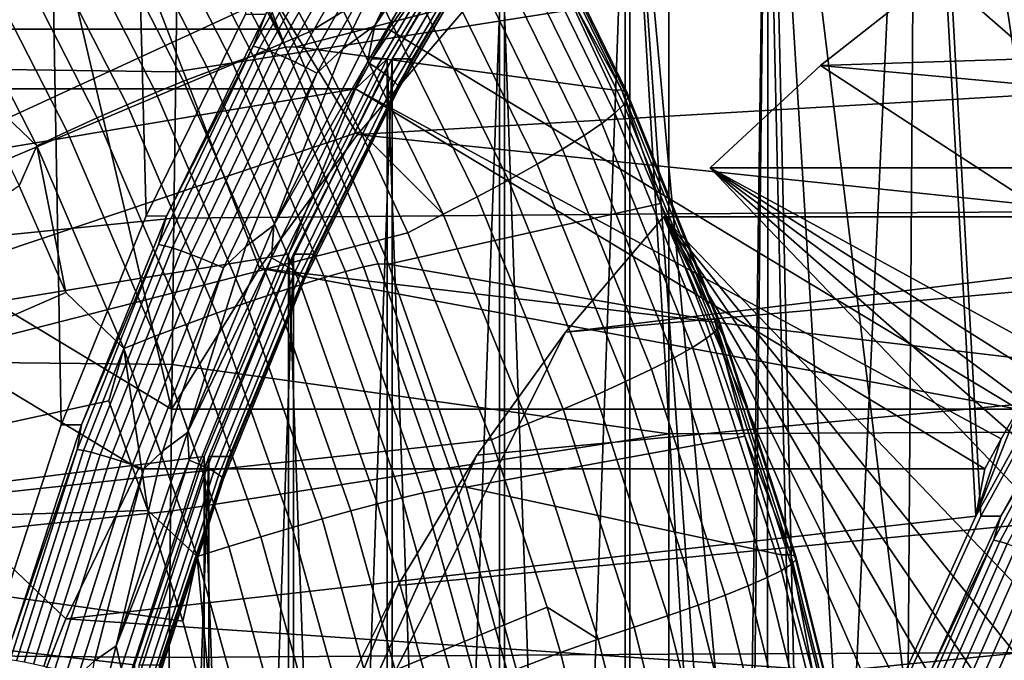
# Model space of a CAD drawing. Header units: metres. Extents: x -25 to 132, y -25 to 25.
# Tile 234 of 256: x 109.69 to 112.54, y 2.53 to 4.39. Entities that reach past the tile are written whole.
import ezdxf

# ---------------------------------------------------------------- set-up
doc = ezdxf.new("R2010")
doc.units = ezdxf.units.M
doc.layers.add('solid_12_061_071_XXX', color=7, linetype='CONTINUOUS')

msp = doc.modelspace()

# ---------------------------------------------------------------- linework, layer by layer
at = {"layer": 'solid_12_061_071_XXX'}
for points in [[(110.343124, 4.40477, 75.158768), (110.055672, 3.820129, 75.070892), (109.973503, 6.910007, 75.045769), (110.208855, 7.193112, 75.117722)], [(110.055672, 3.820129, 75.070892), (109.809784, 3.215064, 74.995712), (109.747681, 6.618393, 74.976723), (109.973503, 6.910007, 75.045769)], [(112.979927, 3.814708, 76.01516), (112.736664, 6.684651, 75.940788), (112.273186, 6.267576, 75.799088), (112.702118, 3.393839, 75.930229)], [(112.716164, 3.393839, 75.884285), (112.471672, 2.951012, 75.809532), (112.287239, 6.267576, 75.753143), (112.75071, 6.684651, 75.894844)], [(109.809784, 3.215064, 74.995712), (109.606796, 2.592871, 74.933655), (109.531685, 6.318653, 74.91069), (109.747681, 6.618393, 74.976723)], [(112.457619, 2.951012, 75.855476), (112.273186, 6.267576, 75.799088), (111.840858, 5.815495, 75.666916), (112.247971, 2.488991, 75.791382)], [(112.088593, 2.010819, 75.692413), (111.952545, 1.519669, 75.650818), (111.854912, 5.815495, 75.620972), (112.287239, 6.267576, 75.753143)], [(112.262016, 2.488991, 75.745438), (112.088593, 2.010819, 75.692413), (112.287239, 6.267576, 75.753143)], [(112.471672, 2.951012, 75.809532), (112.262016, 2.488991, 75.745438), (112.287239, 6.267576, 75.753143)], [(112.702118, 3.393839, 75.930229), (112.273186, 6.267576, 75.799088), (112.457619, 2.951012, 75.855476)], [(110.129066, 3.261209, 84.067162), (108.306892, 4.36131, 83.510071), (109.160797, 5.599718, 83.771133), (109.490753, 5.974639, 83.872009)], [(110.667305, 4.056105, 84.23172), (109.490753, 5.974639, 83.872009), (110.978546, 4.41886, 84.326874)], [(110.383575, 3.66944, 84.144974), (109.490753, 5.974639, 83.872009), (110.667305, 4.056105, 84.23172)], [(110.129066, 3.261209, 84.067162), (109.490753, 5.974639, 83.872009), (110.383575, 3.66944, 84.144974)], [(111.938499, 1.519669, 75.69677), (111.840858, 5.815495, 75.666916), (111.442009, 5.330844, 75.544975), (111.840683, 1.018625, 75.666862)], [(111.776085, 0, 75.59687), (111.456055, -5.330844, 75.499031), (111.456055, 5.330844, 75.499031), (111.854912, 5.815495, 75.620972)], [(111.795776, 0.510942, 75.60289), (111.776085, 0, 75.59687), (111.854912, 5.815495, 75.620972)], [(111.854729, 1.018625, 75.620918), (111.795776, 0.510942, 75.60289), (111.854912, 5.815495, 75.620972)], [(112.074547, 2.010819, 75.738358), (111.840858, 5.815495, 75.666916), (111.938499, 1.519669, 75.69677)], [(112.247971, 2.488991, 75.791382), (111.840858, 5.815495, 75.666916), (112.074547, 2.010819, 75.738358)], [(111.952545, 1.519669, 75.650818), (111.854729, 1.018625, 75.620918), (111.854912, 5.815495, 75.620972)], [(111.078896, 4.816365, 75.43396), (111.442009, -5.330844, 75.544975), (111.442009, 5.330844, 75.544975)], [(111.092949, -4.816365, 75.388016), (111.092949, 4.816365, 75.388016), (111.456055, 5.330844, 75.499031)], [(111.456055, -5.330844, 75.499031), (111.092949, -4.816365, 75.388016), (111.456055, 5.330844, 75.499031)], [(111.762039, 0, 75.642815), (111.442009, 5.330844, 75.544975), (111.442009, -5.330844, 75.544975), (111.840858, -5.815495, 75.666916)], [(111.781731, 0.510942, 75.648834), (111.442009, 5.330844, 75.544975), (111.762039, 0, 75.642815)], [(111.840683, 1.018625, 75.666862), (111.442009, 5.330844, 75.544975), (111.781731, 0.510942, 75.648834)], [(106.341385, 5.144715, 97.772583), (106.333961, 4.288528, 97.82), (110.147766, 4.661589, 98.777458), (110.154739, 5.085449, 98.755363)], [(106.586411, 2.690448, 156.193604), (105.901955, 4.480142, 156.030624), (110.204575, 4.912503, 157.260925), (110.46209, 4.476178, 157.32872)], [(110.41687, 4.298716, 161.606583), (110.108101, 4.904569, 161.535233), (110.057579, 4.887339, 161.615646), (110.365524, 4.283506, 161.68689)], [(110.458687, 4.308812, 161.520172), (110.149475, 4.915962, 161.448761), (110.108101, 4.904569, 161.535233), (110.41687, 4.298716, 161.606583)], [(110.458687, 4.308812, 161.520172), (110.180878, 4.919446, 161.361984), (110.149475, 4.915962, 161.448761)], [(110.458687, 4.308812, 161.520172), (110.340347, 4.617537, 161.400711), (110.180878, 4.919446, 161.361984)], [(111.050247, 4.926544, 74.95668), (110.717384, 4.372146, 74.854919), (110.945465, 4.853009, 74.924652)], [(111.013763, 4.808805, 74.948708), (110.717384, 4.372146, 74.854919), (111.050247, 4.926544, 74.95668)], [(110.365524, 4.283506, 161.68689), (110.057579, 4.887339, 161.615646), (109.998734, 4.864555, 161.68869), (110.305489, 4.263433, 161.759766)], [(110.305489, 4.263433, 161.759766), (109.998734, 4.864555, 161.68869), (109.932549, 4.836596, 161.753159), (110.237762, 4.23883, 161.824005)], [(110.679237, 4.864125, 75.016075), (110.365845, 4.311785, 74.920265), (110.401588, 4.404761, 74.967506)], [(110.696365, 4.85924, 74.986069), (110.383278, 4.307455, 74.89035), (110.365845, 4.311785, 74.920265), (110.679237, 4.864125, 75.016075)], [(110.717484, 4.851262, 74.959457), (110.404915, 4.300383, 74.863892), (110.383278, 4.307455, 74.89035), (110.696365, 4.85924, 74.986069)], [(110.741951, 4.840434, 74.93705), (110.430077, 4.290784, 74.841705), (110.404915, 4.300383, 74.863892), (110.717484, 4.851262, 74.959457)], [(110.857391, 4.776285, 74.900856), (110.945465, 4.853009, 74.924652), (110.717384, 4.372146, 74.854919), (110.625275, 4.303928, 74.826759)], [(110.237762, 4.23883, 161.824005), (109.932549, 4.836596, 161.753159), (109.860123, 4.803926, 161.807983), (110.163475, 4.210103, 161.878525)], [(110.4897, 4.310256, 161.436584), (111.253815, 4.509226, 158.608093), (111.091545, 4.827342, 158.564377), (110.340347, 4.617537, 161.400711)], [(110.769028, 4.827085, 74.91954), (110.458015, 4.278951, 74.824455), (110.430077, 4.290784, 74.841705), (110.741951, 4.840434, 74.93705)], [(110.797882, 4.811622, 74.907455), (110.487862, 4.265244, 74.812675), (110.458015, 4.278951, 74.824455), (110.769028, 4.827085, 74.91954)], [(111.119553, 4.825994, 158.447189), (111.253815, 4.509226, 158.608093), (111.432922, 4.18423, 158.531784)], [(111.119553, 4.825994, 158.447189), (111.432922, 4.18423, 158.531784), (111.448196, 4.176659, 158.411026), (111.135208, 4.817308, 158.326553)], [(108.567818, 4.791619, 83.589844), (108.306892, 4.36131, 83.510071), (110.757469, 4.36131, 75.494591), (111.078896, 4.816365, 75.43396)], [(110.163475, 4.210103, 161.878525), (109.860123, 4.803926, 161.807983), (109.782654, 4.767084, 161.852234), (110.083847, 4.17773, 161.92244)], [(110.827637, 4.794515, 74.901161), (110.518723, 4.250079, 74.806717), (110.487862, 4.265244, 74.812675), (110.797882, 4.811622, 74.907455)], [(110.857391, 4.776285, 74.900856), (110.549652, 4.23392, 74.80677), (110.518723, 4.250079, 74.806717), (110.827637, 4.794515, 74.901161)], [(111.013763, 4.808805, 74.948708), (110.696625, 4.265409, 74.851746), (110.717384, 4.372146, 74.854919)], [(111.03801, 4.790206, 74.965569), (110.722092, 4.248912, 74.86898), (110.696625, 4.265409, 74.851746), (111.013763, 4.808805, 74.948708)], [(111.078896, 4.816365, 75.43396), (110.757469, 4.36131, 75.494591), (110.709175, 4.275, 75.47982)], [(110.753601, 4.275, 75.334503), (111.078896, 4.816365, 75.43396), (110.709175, 4.275, 75.47982)], [(111.058914, 4.772758, 74.987389), (110.744148, 4.233435, 74.891159), (110.722092, 4.248912, 74.86898), (111.03801, 4.790206, 74.965569)], [(110.753601, 4.275, 75.334503), (111.078896, -4.816365, 75.43396), (111.078896, 4.816365, 75.43396)], [(111.092949, 4.816365, 75.388016), (110.767647, 4.275, 75.288559), (110.826118, 4.275, 75.097298), (111.151436, 4.816387, 75.196754)], [(110.767647, -4.275, 75.288559), (110.767647, 4.275, 75.288559), (111.092949, 4.816365, 75.388016)], [(111.092949, -4.816365, 75.388016), (110.767647, -4.275, 75.288559), (111.092949, 4.816365, 75.388016)], [(111.151436, 4.816387, 75.196754), (110.826118, 4.275, 75.097298), (111.095688, 4.719267, 75.143646)], [(111.078896, 4.816365, 75.43396), (111.078896, -4.816365, 75.43396), (111.442009, -5.330844, 75.544975)], [(111.137756, 4.801593, 158.205643), (111.449905, 4.162995, 158.289856), (111.438034, 4.143443, 158.170059), (111.127167, 4.779085, 158.086243)], [(111.135208, 4.817308, 158.326553), (111.448196, 4.176659, 158.411026), (111.449905, 4.162995, 158.289856), (111.137756, 4.801593, 158.205643)], [(110.083847, 4.17773, 161.92244), (109.782654, 4.767084, 161.852234), (109.701416, 4.726681, 161.885193), (110.000198, 4.142246, 161.955032)], [(110.857391, 4.776285, 74.900856), (110.625275, 4.303928, 74.826759), (110.549652, 4.23392, 74.80677)], [(111.075851, 4.756989, 75.013512), (110.762131, 4.219449, 74.917595), (110.744148, 4.233435, 74.891159), (111.058914, 4.772758, 74.987389)], [(111.127167, 4.779085, 158.086243), (111.438034, 4.143443, 158.170059), (111.41275, 4.118292, 158.053436), (111.103592, 4.750117, 157.970154)], [(114.579376, 2.580328, 85.427757), (112.348953, 4.524403, 84.74585), (112.709763, 4.763157, 84.856163)], [(111.088303, 4.743382, 75.043137), (110.775475, 4.207379, 74.947495), (110.762131, 4.219449, 74.917595), (111.075851, 4.756989, 75.013512)], [(111.095886, 4.732351, 75.075363), (110.783783, 4.197594, 74.979942), (110.775475, 4.207379, 74.947495), (111.088303, 4.743382, 75.043137)], [(111.098373, 4.72423, 75.109215), (110.786812, 4.190391, 75.013954), (110.783783, 4.197594, 74.979942), (111.095886, 4.732351, 75.075363)], [(111.103592, 4.750117, 157.970154), (111.41275, 4.118292, 158.053436), (111.374428, 4.087918, 157.941711), (111.067375, 4.715121, 157.85907)], [(110.000198, 4.142246, 161.955032), (109.701416, 4.726681, 161.885193), (109.617767, 4.683388, 161.906311), (109.913918, 4.104239, 161.975723)], [(111.095688, 4.719267, 75.143646), (110.784454, 4.185989, 75.048492), (110.786812, 4.190391, 75.013954), (111.098373, 4.72423, 75.109215)], [(110.826118, 4.275, 75.097298), (110.784454, 4.185989, 75.048492), (111.095688, 4.719267, 75.143646)], [(111.067375, 4.715121, 157.85907), (111.374428, 4.087918, 157.941711), (111.323647, 4.052771, 157.836548), (111.019073, 4.674617, 157.754684)], [(109.913918, 4.104239, 161.975723), (109.617767, 4.683388, 161.906311), (109.533089, 4.637919, 161.915253), (109.826431, 4.064338, 161.984222)], [(106.333961, 4.288528, 97.82), (110.141396, 4.237661, 98.79763), (110.147766, 4.661589, 98.777458)], [(111.568535, 4.462975, 99.146324), (110.147766, 4.661589, 98.777458), (110.141396, 4.237661, 98.79763)], [(111.019073, 4.674617, 157.754684), (111.323647, 4.052771, 157.836548), (111.261154, 4.013375, 157.739517), (110.959381, 4.629207, 157.658508)], [(109.826431, 4.064338, 161.984222), (109.533089, 4.637919, 161.915253), (109.448784, 4.59103, 161.91185), (109.739189, 4.023205, 161.980347)], [(110.959381, 4.629207, 157.658508), (111.261154, 4.013375, 157.739517), (111.187881, 3.970315, 157.652054), (110.889206, 4.579567, 157.571991)], [(109.739189, 4.023205, 161.980347), (109.448784, 4.59103, 161.91185), (109.542252, 4.210695, 161.938019)], [(110.458687, 4.308812, 161.520172), (110.4897, 4.310256, 161.436584), (110.340347, 4.617537, 161.400711)], [(114.957802, 4.604412, 76.619858), (112.348953, 4.524403, 84.74585), (112.007812, 4.255795, 84.641556), (114.603996, 4.340258, 76.511688)], [(110.889206, 4.579567, 157.571991), (111.187881, 3.970315, 157.652054), (111.104919, 3.924232, 157.575455), (110.809586, 4.526436, 157.496429)], [(110.4897, 4.310256, 161.436584), (111.404884, 4.185261, 158.648972), (111.253815, 4.509226, 158.608093)], [(110.809586, 4.526436, 157.496429), (111.104919, 3.924232, 157.575455), (111.013496, 3.875811, 157.51088), (110.721703, 4.470603, 157.432922)], [(111.432922, 4.18423, 158.531784), (111.253815, 4.509226, 158.608093), (111.404884, 4.185261, 158.648972)], [(114.579376, 2.580328, 85.427757), (112.007812, 4.255795, 84.641556), (112.348953, 4.524403, 84.74585)], [(106.586411, 2.690448, 156.193604), (110.46209, 4.476178, 157.32872), (110.528938, 4.353143, 157.346405)], [(110.626862, 4.412898, 157.382446), (110.528938, 4.353143, 157.346405), (110.46209, 4.476178, 157.32872)], [(111.568764, 3.826201, 99.176109), (111.568535, 4.462975, 99.146324), (110.141396, 4.237661, 98.79763), (110.135628, 3.813697, 98.81588)], [(110.721703, 4.470603, 157.432922), (111.013496, 3.875811, 157.51088), (110.914986, 3.825773, 157.459259), (110.626862, 4.412898, 157.382446)], [(111.568535, 4.462975, 99.146324), (111.568764, 3.826201, 99.176109), (113.006348, 3.834109, 99.526054), (112.997025, 4.471754, 99.494865)], [(110.667305, 4.056105, 84.23172), (110.978546, 4.41886, 84.326874), (113.429131, 4.41886, 76.311394), (113.28923, 4.210846, 76.109726)], [(110.401588, 4.404761, 74.967506), (110.114136, 3.82011, 74.879623), (110.055672, 3.820129, 75.070892), (110.343124, 4.40477, 75.158768)], [(110.365845, 4.311785, 74.920265), (110.114136, 3.82011, 74.879623), (110.401588, 4.404761, 74.967506)], [(110.626862, 4.412898, 157.382446), (110.914986, 3.825773, 157.459259), (110.676216, 4.064898, 157.385513), (110.528938, 4.353143, 157.346405)], [(110.129066, 3.261209, 84.067162), (112.579643, 3.261209, 76.051682), (110.757469, 4.36131, 75.494591), (108.306892, 4.36131, 83.510071)], [(110.717384, 4.372146, 74.854919), (110.425079, 3.793249, 74.765549), (110.625275, 4.303928, 74.826759)], [(110.696625, 4.265409, 74.851746), (110.425079, 3.793249, 74.765549), (110.717384, 4.372146, 74.854919)], [(110.757469, 4.36131, 75.494591), (110.661842, 4.188105, 75.465355), (110.709175, 4.275, 75.47982)], [(112.531174, 3.175, 76.036865), (110.661842, 4.188105, 75.465355), (110.757469, 4.36131, 75.494591), (112.579643, 3.261209, 76.051682)], [(110.676216, 4.064898, 157.385513), (106.586411, 2.690448, 156.193604), (110.528938, 4.353143, 157.346405)], [(114.272308, 4.046494, 76.410286), (114.603996, 4.340258, 76.511688), (112.007812, 4.255795, 84.641556)], [(110.365845, 4.311785, 74.920265), (110.090927, 3.737473, 74.836212), (110.114136, 3.82011, 74.879623)], [(110.383278, 4.307455, 74.89035), (110.108635, 3.73372, 74.806381), (110.090927, 3.737473, 74.836212), (110.365845, 4.311785, 74.920265)], [(110.404915, 4.300383, 74.863892), (110.130722, 3.72759, 74.78006), (110.108635, 3.73372, 74.806381), (110.383278, 4.307455, 74.89035)], [(110.727028, 3.681289, 161.580429), (110.458687, 4.308812, 161.520172), (110.41687, 4.298716, 161.606583), (110.68483, 3.672585, 161.666809)], [(110.458687, 4.308812, 161.520172), (110.727028, 3.681289, 161.580429), (110.757332, 3.681087, 161.499878), (110.4897, 4.310256, 161.436584)], [(110.4897, 4.310256, 161.436584), (110.757332, 3.681087, 161.499878), (111.544571, 3.855865, 158.686905), (111.404884, 4.185261, 158.648972)], [(106.333961, 4.288528, 97.82), (106.327881, 3.431738, 97.858818), (110.135628, 3.813697, 98.81588), (110.141396, 4.237661, 98.79763)], [(110.430077, 4.290784, 74.841705), (110.156502, 3.71927, 74.758064), (110.130722, 3.72759, 74.78006), (110.404915, 4.300383, 74.863892)], [(110.458015, 4.278951, 74.824455), (110.185188, 3.709013, 74.741043), (110.156502, 3.71927, 74.758064), (110.430077, 4.290784, 74.841705)], [(110.487862, 4.265244, 74.812675), (110.215912, 3.697131, 74.72953), (110.185188, 3.709013, 74.741043), (110.458015, 4.278951, 74.824455)], [(110.632774, 3.659511, 161.74704), (110.365524, 4.283506, 161.68689), (110.305489, 4.263433, 161.759766), (110.571709, 3.642285, 161.819778)], [(110.549652, 4.23392, 74.80677), (110.625275, 4.303928, 74.826759), (110.425079, 3.793249, 74.765549), (110.344307, 3.731908, 74.74086)], [(110.68483, 3.672585, 161.666809), (110.41687, 4.298716, 161.606583), (110.365524, 4.283506, 161.68689), (110.632774, 3.659511, 161.74704)], [(110.518723, 4.250079, 74.806717), (110.247742, 3.683986, 74.723869), (110.215912, 3.697131, 74.72953), (110.487862, 4.265244, 74.812675)], [(110.571709, 3.642285, 161.819778), (110.305489, 4.263433, 161.759766), (110.237762, 4.23883, 161.824005), (110.502647, 3.621192, 161.883835)], [(110.549652, 4.23392, 74.80677), (110.279701, 3.669979, 74.724236), (110.247742, 3.683986, 74.723869), (110.518723, 4.250079, 74.806717)], [(110.696625, 4.265409, 74.851746), (110.418266, 3.699255, 74.766647), (110.425079, 3.793249, 74.765549)], [(110.722092, 4.248912, 74.86898), (110.444809, 3.684948, 74.78421), (110.418266, 3.699255, 74.766647), (110.696625, 4.265409, 74.851746)], [(110.744148, 4.233435, 74.891159), (110.46788, 3.671525, 74.806694), (110.444809, 3.684948, 74.78421), (110.722092, 4.248912, 74.86898)], [(110.467896, 3.709728, 75.247162), (110.753601, -4.275, 75.334503), (110.753601, 4.275, 75.334503)], [(110.467896, 3.709728, 75.247162), (110.753601, 4.275, 75.334503), (110.661842, 4.188105, 75.465355)], [(110.767647, 4.275, 75.288559), (110.481949, 3.709728, 75.20121), (110.540405, 3.709706, 75.009949), (110.826118, 4.275, 75.097298)], [(110.481949, -3.709728, 75.20121), (110.481949, 3.709728, 75.20121), (110.767647, 4.275, 75.288559)], [(110.767647, -4.275, 75.288559), (110.481949, -3.709728, 75.20121), (110.767647, 4.275, 75.288559)], [(110.826118, 4.275, 75.097298), (110.540405, 3.709706, 75.009949), (110.784454, 4.185989, 75.048492)], [(110.753601, 4.275, 75.334503), (110.709175, 4.275, 75.47982), (110.661842, 4.188105, 75.465355)], [(110.753601, 4.275, 75.334503), (110.753601, -4.275, 75.334503), (111.078896, -4.816365, 75.43396)], [(112.007812, 4.255795, 84.641556), (111.688652, 3.959155, 84.543976), (114.139229, 3.959155, 76.528496), (114.272308, 4.046494, 76.410286)], [(114.360931, 2.498548, 85.360977), (111.688652, 3.959155, 84.543976), (112.007812, 4.255795, 84.641556), (114.579376, 2.580328, 85.427757)], [(110.502647, 3.621192, 161.883835), (110.237762, 4.23883, 161.824005), (110.163475, 4.210103, 161.878525), (110.426735, 3.596582, 161.938156)], [(110.549652, 4.23392, 74.80677), (110.344307, 3.731908, 74.74086), (110.279701, 3.669979, 74.724236)], [(110.762131, 4.219449, 74.917595), (110.486763, 3.659395, 74.833412), (110.46788, 3.671525, 74.806694), (110.744148, 4.233435, 74.891159)], [(110.775475, 4.207379, 74.947495), (110.5009, 3.648927, 74.863548), (110.486763, 3.659395, 74.833412), (110.762131, 4.219449, 74.917595)], [(109.739189, 4.023205, 161.980347), (109.542252, 4.210695, 161.938019), (109.688232, 3.907288, 161.972244)], [(110.426735, 3.596582, 161.938156), (110.163475, 4.210103, 161.878525), (110.083847, 4.17773, 161.92244), (110.34523, 3.568863, 161.981812)], [(110.783783, 4.197594, 74.979942), (110.50985, 3.640441, 74.896194), (110.5009, 3.648927, 74.863548), (110.775475, 4.207379, 74.947495)], [(110.786812, 4.190391, 75.013954), (110.513344, 3.634194, 74.930351), (110.50985, 3.640441, 74.896194), (110.783783, 4.197594, 74.979942)], [(110.784454, 4.185989, 75.048492), (110.511276, 3.630377, 74.964973), (110.513344, 3.634194, 74.930351), (110.786812, 4.190391, 75.013954)], [(110.667305, 4.056105, 84.23172), (113.28923, 4.210846, 76.109726), (112.979927, 3.814708, 76.01516)], [(110.661842, 4.188105, 75.465355), (107.985352, 3.736659, 83.411766), (107.785553, 3.271943, 83.350677), (110.467896, 3.709728, 75.247162)], [(110.661842, 4.188105, 75.465355), (108.211266, 4.188105, 83.480835), (107.985352, 3.736659, 83.411766)], [(112.484016, 3.088004, 76.022446), (110.03344, 3.088004, 84.037926), (108.211266, 4.188105, 83.480835), (110.661842, 4.188105, 75.465355)], [(109.822586, 2.653375, 83.973465), (108.211266, 4.188105, 83.480835), (110.03344, 3.088004, 84.037926)], [(109.644226, 2.203091, 83.91893), (108.211266, 4.188105, 83.480835), (109.822586, 2.653375, 83.973465)], [(110.34523, 3.568863, 161.981812), (110.083847, 4.17773, 161.92244), (110.000198, 4.142246, 161.955032), (110.259476, 3.538492, 162.014099)], [(110.540405, 3.709706, 75.009949), (110.511276, 3.630377, 74.964973), (110.784454, 4.185989, 75.048492)], [(112.484016, 3.088004, 76.022446), (110.661842, 4.188105, 75.465355), (112.531174, 3.175, 76.036865)], [(111.432922, 4.18423, 158.531784), (111.404884, 4.185261, 158.648972), (111.544571, 3.855865, 158.686905)], [(111.432922, 4.18423, 158.531784), (111.544571, 3.855865, 158.686905), (111.700775, 3.520692, 158.60466)], [(111.432922, 4.18423, 158.531784), (111.700775, 3.520692, 158.60466), (111.715706, 3.514282, 158.483795), (111.448196, 4.176659, 158.411026)], [(111.449905, 4.162995, 158.289856), (111.71669, 3.502747, 158.362381), (111.703705, 3.486259, 158.242249), (111.438034, 4.143443, 158.170059)], [(111.448196, 4.176659, 158.411026), (111.715706, 3.514282, 158.483795), (111.71669, 3.502747, 158.362381), (111.449905, 4.162995, 158.289856)], [(110.259476, 3.538492, 162.014099), (110.000198, 4.142246, 161.955032), (109.913918, 4.104239, 161.975723), (110.170906, 3.505975, 162.034485)], [(111.438034, 4.143443, 158.170059), (111.703705, 3.486259, 158.242249), (111.676949, 3.465062, 158.125168), (111.41275, 4.118292, 158.053436)], [(111.41275, 4.118292, 158.053436), (111.676949, 3.465062, 158.125168), (111.636818, 3.439473, 158.012894), (111.374428, 4.087918, 157.941711)], [(110.170906, 3.505975, 162.034485), (109.913918, 4.104239, 161.975723), (109.826431, 4.064338, 161.984222), (110.080978, 3.471848, 162.042618)], [(111.374428, 4.087918, 157.941711), (111.636818, 3.439473, 158.012894), (111.5839, 3.409871, 157.907074), (111.323647, 4.052771, 157.836548)], [(110.676216, 4.064898, 157.385513), (110.813187, 3.771688, 157.422028), (106.586411, 2.690448, 156.193604)], [(110.080978, 3.471848, 162.042618), (109.826431, 4.064338, 161.984222), (109.739189, 4.023205, 161.980347), (109.991188, 3.436678, 162.038376)], [(110.667305, 4.056105, 84.23172), (112.979927, 3.814708, 76.01516), (112.702118, 3.393839, 75.930229), (110.383575, 3.66944, 84.144974)], [(110.914986, 3.825773, 157.459259), (110.813187, 3.771688, 157.422028), (110.676216, 4.064898, 157.385513)], [(111.323647, 4.052771, 157.836548), (111.5839, 3.409871, 157.907074), (111.518997, 3.376698, 157.809296), (111.261154, 4.013375, 157.739517)], [(109.739189, 4.023205, 161.980347), (109.688232, 3.907288, 161.972244), (109.823364, 3.59869, 162.00354)], [(109.991188, 3.436678, 162.038376), (109.739189, 4.023205, 161.980347), (109.823364, 3.59869, 162.00354)], [(111.261154, 4.013375, 157.739517), (111.518997, 3.376698, 157.809296), (111.443069, 3.340445, 157.721008), (111.187881, 3.970315, 157.652054)], [(111.187881, 3.970315, 157.652054), (111.443069, 3.340445, 157.721008), (111.357246, 3.301654, 157.643539), (111.104919, 3.924232, 157.575455)], [(113.58268, 1.978589, 85.123039), (116.033257, 1.978589, 77.107559), (114.139229, 3.959155, 76.528496), (111.688652, 3.959155, 84.543976)], [(114.150352, 2.396574, 85.296593), (111.688652, 3.959155, 84.543976), (114.360931, 2.498548, 85.360977)], [(113.949371, 2.275235, 85.235146), (111.688652, 3.959155, 84.543976), (114.150352, 2.396574, 85.296593)], [(113.759628, 2.135525, 85.177139), (111.688652, 3.959155, 84.543976), (113.949371, 2.275235, 85.235146)], [(113.58268, 1.978589, 85.123039), (111.688652, 3.959155, 84.543976), (113.759628, 2.135525, 85.177139)], [(109.823364, 3.59869, 162.00354), (109.688232, 3.907288, 161.972244), (108.254967, 2.913756, 161.597839)], [(111.104919, 3.924232, 157.575455), (111.357246, 3.301654, 157.643539), (111.262794, 3.2609, 157.578033), (111.013496, 3.875811, 157.51088)], [(110.757332, 3.681087, 161.499878), (111.672691, 3.521465, 158.721832), (111.544571, 3.855865, 158.686905)], [(111.013496, 3.875811, 157.51088), (111.262794, 3.2609, 157.578033), (111.161133, 3.21879, 157.525452), (110.914986, 3.825773, 157.459259)], [(111.700775, 3.520692, 158.60466), (111.544571, 3.855865, 158.686905), (111.672691, 3.521465, 158.721832)], [(110.114136, 3.82011, 74.879623), (109.868256, 3.215078, 74.804451), (109.809784, 3.215064, 74.995712), (110.055672, 3.820129, 75.070892)], [(110.090927, 3.737473, 74.836212), (109.868256, 3.215078, 74.804451), (110.114136, 3.82011, 74.879623)], [(111.568985, 3.189042, 99.201332), (111.568764, 3.826201, 99.176109), (110.135628, 3.813697, 98.81588), (110.13047, 3.389729, 98.832214)], [(110.914986, 3.825773, 157.459259), (111.161133, 3.21879, 157.525452), (111.055717, 3.171713, 157.487122), (110.813187, 3.771688, 157.422028)], [(111.568764, 3.826201, 99.176109), (111.568985, 3.189042, 99.201332), (113.014275, 3.195885, 99.552475), (113.006348, 3.834109, 99.526054)], [(106.327881, 3.431738, 97.858818), (110.13047, 3.389729, 98.832214), (110.135628, 3.813697, 98.81588)], [(110.425079, 3.793249, 74.765549), (110.175056, 3.193332, 74.68911), (110.344307, 3.731908, 74.74086)], [(110.418266, 3.699255, 74.766647), (110.175056, 3.193332, 74.68911), (110.425079, 3.793249, 74.765549)], [(112.871986, 0.794925, 84.905762), (110.284706, 1.519862, 84.114746), (111.26976, 3.484027, 84.415909), (111.553413, 3.817734, 84.502632)], [(114.00399, 3.817734, 76.487152), (111.553413, 3.817734, 84.502632), (111.26976, 3.484027, 84.415909)], [(113.964912, 3.725056, 76.316307), (114.00399, 3.817734, 76.487152), (111.26976, 3.484027, 84.415909)], [(115.89801, 1.837168, 77.066208), (113.447433, 1.837168, 85.081688), (111.553413, 3.817734, 84.502632), (114.00399, 3.817734, 76.487152)], [(113.297348, 1.652122, 85.035805), (111.553413, 3.817734, 84.502632), (113.447433, 1.837168, 85.081688)], [(113.16375, 1.453714, 84.994957), (111.553413, 3.817734, 84.502632), (113.297348, 1.652122, 85.035805)], [(113.047714, 1.243557, 84.95948), (111.553413, 3.817734, 84.502632), (113.16375, 1.453714, 84.994957)], [(112.950195, 1.023362, 84.929672), (111.553413, 3.817734, 84.502632), (113.047714, 1.243557, 84.95948)], [(112.871986, 0.794925, 84.905762), (111.553413, 3.817734, 84.502632), (112.950195, 1.023362, 84.929672)], [(110.813187, 3.771688, 157.422028), (111.055717, 3.171713, 157.487122), (106.586411, 2.690448, 156.193604)], [(110.090927, 3.737473, 74.836212), (109.855888, 3.144116, 74.764351), (109.868256, 3.215078, 74.804451)], [(110.108635, 3.73372, 74.806381), (109.87384, 3.140958, 74.734596), (109.855888, 3.144116, 74.764351), (110.090927, 3.737473, 74.836212)], [(110.467896, 3.709728, 75.247162), (107.785553, 3.271943, 83.350677), (107.612587, 2.795608, 83.297798), (110.223373, 3.123656, 75.172401)], [(110.130722, 3.72759, 74.78006), (109.896301, 3.135802, 74.708397), (109.87384, 3.140958, 74.734596), (110.108635, 3.73372, 74.806381)], [(110.156502, 3.71927, 74.758064), (109.922607, 3.128802, 74.686554), (109.896301, 3.135802, 74.708397), (110.130722, 3.72759, 74.78006)], [(110.185188, 3.709013, 74.741043), (109.951942, 3.120174, 74.669731), (109.922607, 3.128802, 74.686554), (110.156502, 3.71927, 74.758064)], [(110.215912, 3.697131, 74.72953), (109.983414, 3.110178, 74.658447), (109.951942, 3.120174, 74.669731), (110.185188, 3.709013, 74.741043)], [(110.279701, 3.669979, 74.724236), (110.344307, 3.731908, 74.74086), (110.175056, 3.193332, 74.68911), (110.104118, 3.140201, 74.667427)], [(110.223373, 3.123656, 75.172401), (110.467896, -3.709728, 75.247162), (110.467896, 3.709728, 75.247162)], [(110.481949, 3.709728, 75.20121), (110.237419, 3.123656, 75.126457), (110.295891, 3.123666, 74.935196), (110.540405, 3.709706, 75.009949)], [(110.237419, -3.123656, 75.126457), (110.237419, 3.123656, 75.126457), (110.481949, 3.709728, 75.20121)], [(110.481949, -3.709728, 75.20121), (110.237419, -3.123656, 75.126457), (110.481949, 3.709728, 75.20121)], [(110.540405, 3.709706, 75.009949), (110.295891, 3.123666, 74.935196), (110.511276, 3.630377, 74.964973)], [(110.467896, 3.709728, 75.247162), (110.467896, -3.709728, 75.247162), (110.753601, -4.275, 75.334503)], [(113.964912, 3.725056, 76.316307), (111.26976, 3.484027, 84.415909), (111.012901, 3.127321, 84.337379), (113.683945, 3.378154, 76.2304)], [(110.247742, 3.683986, 74.723869), (110.016068, 3.099121, 74.653038), (109.983414, 3.110178, 74.658447), (110.215912, 3.697131, 74.72953)], [(110.279701, 3.669979, 74.724236), (110.048904, 3.087337, 74.653679), (110.016068, 3.099121, 74.653038), (110.247742, 3.683986, 74.723869)], [(110.418266, 3.699255, 74.766647), (110.180168, 3.113364, 74.693848), (110.175056, 3.193332, 74.68911)], [(110.444809, 3.684948, 74.78421), (110.207634, 3.101323, 74.711693), (110.180168, 3.113364, 74.693848), (110.418266, 3.699255, 74.766647)], [(110.46788, 3.671525, 74.806694), (110.231567, 3.090026, 74.734444), (110.207634, 3.101323, 74.711693), (110.444809, 3.684948, 74.78421)], [(110.953064, 3.036335, 161.629913), (110.727028, 3.681289, 161.580429), (110.68483, 3.672585, 161.666809), (110.910553, 3.0291, 161.716278)], [(110.727028, 3.681289, 161.580429), (110.953064, 3.036335, 161.629913), (110.982391, 3.035009, 161.552094), (110.757332, 3.681087, 161.499878)], [(110.757332, 3.681087, 161.499878), (110.982391, 3.035009, 161.552094), (111.789093, 3.18249, 158.753677), (111.672691, 3.521465, 158.721832)], [(110.279701, 3.669979, 74.724236), (110.104118, 3.140201, 74.667427), (110.048904, 3.087337, 74.653679)], [(112.579643, 3.261209, 76.051682), (110.129066, 3.261209, 84.067162), (110.383575, 3.66944, 84.144974)], [(110.486763, 3.659395, 74.833412), (110.251236, 3.079817, 74.761398), (110.231567, 3.090026, 74.734444), (110.46788, 3.671525, 74.806694)], [(110.5009, 3.648927, 74.863548), (110.266045, 3.071007, 74.791748), (110.251236, 3.079817, 74.761398), (110.486763, 3.659395, 74.833412)], [(110.50985, 3.640441, 74.896194), (110.275536, 3.063865, 74.824562), (110.266045, 3.071007, 74.791748), (110.5009, 3.648927, 74.863548)], [(112.579643, 3.261209, 76.051682), (110.383575, 3.66944, 84.144974), (112.702118, 3.393839, 75.930229)], [(110.857895, 3.018263, 161.796448), (110.632774, 3.659511, 161.74704), (110.571709, 3.642285, 161.819778), (110.795959, 3.004002, 161.869095)], [(110.910553, 3.0291, 161.716278), (110.68483, 3.672585, 161.666809), (110.632774, 3.659511, 161.74704), (110.857895, 3.018263, 161.796448)], [(110.513344, 3.634194, 74.930351), (110.279434, 3.058607, 74.858841), (110.275536, 3.063865, 74.824562), (110.50985, 3.640441, 74.896194)], [(110.511276, 3.630377, 74.964973), (110.277611, 3.055394, 74.893539), (110.279434, 3.058607, 74.858841), (110.513344, 3.634194, 74.930351)], [(110.295891, 3.123666, 74.935196), (110.277611, 3.055394, 74.893539), (110.511276, 3.630377, 74.964973)], [(110.725769, 2.986554, 161.933029), (110.502647, 3.621192, 161.883835), (110.426735, 3.596582, 161.938156), (110.648491, 2.966209, 161.987183)], [(110.795959, 3.004002, 161.869095), (110.571709, 3.642285, 161.819778), (110.502647, 3.621192, 161.883835), (110.725769, 2.986554, 161.933029)], [(109.991188, 3.436678, 162.038376), (109.823364, 3.59869, 162.00354), (108.254967, 2.913756, 161.597839), (109.947449, 3.285286, 162.031952)], [(110.648491, 2.966209, 161.987183), (110.426735, 3.596582, 161.938156), (110.34523, 3.568863, 161.981812), (110.565407, 2.943303, 162.03064)], [(110.565407, 2.943303, 162.03064), (110.34523, 3.568863, 161.981812), (110.259476, 3.538492, 162.014099), (110.477882, 2.918215, 162.062714)], [(110.477882, 2.918215, 162.062714), (110.259476, 3.538492, 162.014099), (110.170906, 3.505975, 162.034485), (110.387383, 2.891362, 162.082855)], [(111.700775, 3.520692, 158.60466), (111.672691, 3.521465, 158.721832), (111.789093, 3.18249, 158.753677)], [(111.700775, 3.520692, 158.60466), (111.789093, 3.18249, 158.753677), (111.921768, 2.838823, 158.665207)], [(111.700775, 3.520692, 158.60466), (111.921768, 2.838823, 158.665207), (111.936409, 2.833622, 158.544235), (111.715706, 3.514282, 158.483795)], [(111.715706, 3.514282, 158.483795), (111.936409, 2.833622, 158.544235), (111.936775, 2.824289, 158.422638), (111.71669, 3.502747, 158.362381)], [(110.387383, 2.891362, 162.082855), (110.170906, 3.505975, 162.034485), (110.080978, 3.471848, 162.042618), (110.295395, 2.863188, 162.090729)], [(111.26976, 3.484027, 84.415909), (110.284706, 1.519862, 84.114746), (111.012901, 3.127321, 84.337379)], [(111.703705, 3.486259, 158.242249), (111.922859, 2.810964, 158.302216), (111.894875, 2.793844, 158.184753), (111.676949, 3.465062, 158.125168)], [(111.71669, 3.502747, 158.362381), (111.936775, 2.824289, 158.422638), (111.922859, 2.810964, 158.302216), (111.703705, 3.486259, 158.242249)], [(110.295395, 2.863188, 162.090729), (110.080978, 3.471848, 162.042618), (109.991188, 3.436678, 162.038376), (110.203445, 2.834159, 162.086212)], [(111.676949, 3.465062, 158.125168), (111.894875, 2.793844, 158.184753), (111.853233, 2.773185, 158.072006), (111.636818, 3.439473, 158.012894)], [(106.327881, 3.431738, 97.858818), (106.323143, 2.574419, 97.889015), (110.125923, 2.965787, 98.846619), (110.13047, 3.389729, 98.832214)], [(109.991188, 3.436678, 162.038376), (109.947449, 3.285286, 162.031952), (110.060196, 2.967757, 162.057495)], [(110.203445, 2.834159, 162.086212), (109.991188, 3.436678, 162.038376), (110.060196, 2.967757, 162.057495)], [(111.636818, 3.439473, 158.012894), (111.853233, 2.773185, 158.072006), (111.798553, 2.749293, 157.965652), (111.5839, 3.409871, 157.907074)], [(111.5839, 3.409871, 157.907074), (111.798553, 2.749293, 157.965652), (111.731651, 2.722524, 157.867264), (111.518997, 3.376698, 157.809296)], [(112.579643, 3.261209, 76.051682), (112.702118, 3.393839, 75.930229), (112.457619, 2.951012, 75.855476)], [(112.471672, 2.951012, 75.809532), (112.716164, 3.393839, 75.884285), (112.774651, 3.393858, 75.693024), (112.530136, 2.950992, 75.618271)], [(112.530136, 2.950992, 75.618271), (112.774651, 3.393858, 75.693024), (112.742043, 3.316278, 75.646736)], [(111.568985, 3.189042, 99.201332), (110.13047, 3.389729, 98.832214), (110.125923, 2.965787, 98.846619)], [(113.683945, 3.378154, 76.2304), (111.012901, 3.127321, 84.337379), (110.784576, 2.750035, 84.26757), (113.431343, 3.00821, 76.153175)], [(111.518997, 3.376698, 157.809296), (111.731651, 2.722524, 157.867264), (111.653526, 2.693276, 157.778305), (111.443069, 3.340445, 157.721008)], [(111.443069, 3.340445, 157.721008), (111.653526, 2.693276, 157.778305), (111.565331, 2.661984, 157.700104), (111.357246, 3.301654, 157.643539)], [(112.509171, 2.88146, 75.575546), (112.742043, 3.316278, 75.646736), (112.759262, 3.311558, 75.61676), (112.526726, 2.877358, 75.545662)], [(112.530136, 2.950992, 75.618271), (112.742043, 3.316278, 75.646736), (112.509171, 2.88146, 75.575546)], [(112.526726, 2.877358, 75.545662), (112.759262, 3.311558, 75.61676), (112.78054, 3.303847, 75.590195), (112.548546, 2.870659, 75.519264)], [(110.060196, 2.967757, 162.057495), (109.947449, 3.285286, 162.031952), (108.254967, 2.913756, 161.597839)], [(111.357246, 3.301654, 157.643539), (111.565331, 2.661984, 157.700104), (111.468376, 2.629113, 157.63382), (111.262794, 3.2609, 157.578033)], [(111.262794, 3.2609, 157.578033), (111.468376, 2.629113, 157.63382), (111.364113, 2.595153, 157.580444), (111.161133, 3.21879, 157.525452)], [(112.531174, 3.175, 76.036865), (112.579643, 3.261209, 76.051682), (112.457619, 2.951012, 75.855476)], [(109.868256, 3.215078, 74.804451), (109.665276, 2.592892, 74.742393), (109.606796, 2.592871, 74.933655), (109.809784, 3.215064, 74.995712)], [(109.855888, 3.144116, 74.764351), (109.665276, 2.592892, 74.742393), (109.868256, 3.215078, 74.804451)], [(110.175056, 3.193332, 74.68911), (109.968605, 2.575549, 74.625992), (110.104118, 3.140201, 74.667427)], [(110.180168, 3.113364, 74.693848), (109.968605, 2.575549, 74.625992), (110.175056, 3.193332, 74.68911)], [(111.161133, 3.21879, 157.525452), (111.364113, 2.595153, 157.580444), (111.21685, 2.687618, 157.53067), (111.055717, 3.171713, 157.487122)], [(111.568985, 3.189042, 99.201332), (111.569183, 2.551569, 99.221992), (113.020805, 2.557195, 99.57412), (113.014275, 3.195885, 99.552475)], [(106.905632, 0.900957, 156.270401), (106.586411, 2.690448, 156.193604), (111.055717, 3.171713, 157.487122), (111.21685, 2.687618, 157.53067)], [(111.569183, 2.551569, 99.221992), (111.568985, 3.189042, 99.201332), (110.125923, 2.965787, 98.846619), (110.121979, 2.541903, 98.8591)], [(110.982391, 3.035009, 161.552094), (111.893631, 2.839382, 158.782364), (111.789093, 3.18249, 158.753677)], [(111.921768, 2.838823, 158.665207), (111.789093, 3.18249, 158.753677), (111.893631, 2.839382, 158.782364)], [(112.484016, 3.088004, 76.022446), (112.531174, 3.175, 76.036865), (112.457619, 2.951012, 75.855476)], [(109.855888, 3.144116, 74.764351), (109.661926, 2.534737, 74.705055), (109.665276, 2.592892, 74.742393)], [(109.87384, 3.140958, 74.734596), (109.680077, 2.532192, 74.675354), (109.661926, 2.534737, 74.705055), (109.855888, 3.144116, 74.764351)], [(109.896301, 3.135802, 74.708397), (109.702858, 2.528034, 74.649254), (109.680077, 2.532192, 74.675354), (109.87384, 3.140958, 74.734596)], [(109.922607, 3.128802, 74.686554), (109.729591, 2.522392, 74.627541), (109.702858, 2.528034, 74.649254), (109.896301, 3.135802, 74.708397)], [(110.048904, 3.087337, 74.653679), (110.104118, 3.140201, 74.667427), (109.968605, 2.575549, 74.625992), (109.905869, 2.531683, 74.606812)], [(110.021416, 2.520133, 75.110657), (110.223373, 3.123656, 75.172401), (107.612587, 2.795608, 83.297798)], [(109.951942, 3.120174, 74.669731), (109.75946, 2.515435, 74.610886), (109.729591, 2.522392, 74.627541), (109.922607, 3.128802, 74.686554)], [(109.983414, 3.110178, 74.658447), (109.79155, 2.507377, 74.599792), (109.75946, 2.515435, 74.610886), (109.951942, 3.120174, 74.669731)], [(110.016068, 3.099121, 74.653038), (109.824883, 2.498463, 74.594589), (109.79155, 2.507377, 74.599792), (109.983414, 3.110178, 74.658447)], [(110.180168, 3.113364, 74.693848), (109.983604, 2.510862, 74.633759), (109.968605, 2.575549, 74.625992)], [(110.207634, 3.101323, 74.711693), (110.011826, 2.501151, 74.651833), (109.983604, 2.510862, 74.633759), (110.180168, 3.113364, 74.693848)], [(110.021416, 2.520133, 75.110657), (110.223373, -3.123656, 75.172401), (110.223373, 3.123656, 75.172401)], [(110.237419, 3.123656, 75.126457), (110.035461, 2.520133, 75.064713), (110.093948, 2.520157, 74.873451), (110.295891, 3.123666, 74.935196)], [(110.035461, -2.520133, 75.064713), (110.035461, 2.520133, 75.064713), (110.237419, 3.123656, 75.126457)], [(110.237419, -3.123656, 75.126457), (110.035461, -2.520133, 75.064713), (110.237419, 3.123656, 75.126457)], [(110.295891, 3.123666, 74.935196), (110.093948, 2.520157, 74.873451), (110.277611, 3.055394, 74.893539)], [(110.223373, 3.123656, 75.172401), (110.223373, -3.123656, 75.172401), (110.467896, -3.709728, 75.247162)], [(111.012901, 3.127321, 84.337379), (110.284706, 1.519862, 84.114746), (110.784576, 2.750035, 84.26757)], [(109.822586, 2.653375, 83.973465), (110.03344, 3.088004, 84.037926), (112.484016, 3.088004, 76.022446), (112.457619, 2.951012, 75.855476)], [(110.048904, 3.087337, 74.653679), (109.858452, 2.488963, 74.595451), (109.824883, 2.498463, 74.594589), (110.016068, 3.099121, 74.653038)], [(110.048904, 3.087337, 74.653679), (109.905869, 2.531683, 74.606812), (109.858452, 2.488963, 74.595451)], [(110.231567, 3.090026, 74.734444), (110.036476, 2.49204, 74.674797), (110.011826, 2.501151, 74.651833), (110.207634, 3.101323, 74.711693)], [(110.251236, 3.079817, 74.761398), (110.056786, 2.483807, 74.70195), (110.036476, 2.49204, 74.674797), (110.231567, 3.090026, 74.734444)], [(110.266045, 3.071007, 74.791748), (110.072151, 2.476702, 74.732468), (110.056786, 2.483807, 74.70195), (110.251236, 3.079817, 74.761398)], [(110.275536, 3.063865, 74.824562), (110.0821, 2.470942, 74.765419), (110.072151, 2.476702, 74.732468), (110.266045, 3.071007, 74.791748)], [(110.279434, 3.058607, 74.858841), (110.086327, 2.466702, 74.799797), (110.0821, 2.470942, 74.765419), (110.275536, 3.063865, 74.824562)], [(110.277611, 3.055394, 74.893539), (110.084702, 2.46411, 74.834564), (110.086327, 2.466702, 74.799797), (110.279434, 3.058607, 74.858841)], [(110.093948, 2.520157, 74.873451), (110.084702, 2.46411, 74.834564), (110.277611, 3.055394, 74.893539)], [(111.092743, 2.371181, 161.755356), (110.910553, 3.0291, 161.716278), (110.857895, 3.018263, 161.796448), (111.039597, 2.362663, 161.835495)], [(111.135498, 2.37688, 161.669006), (110.953064, 3.036335, 161.629913), (110.910553, 3.0291, 161.716278), (111.092743, 2.371181, 161.755356)], [(110.953064, 3.036335, 161.629913), (111.135498, 2.37688, 161.669006), (111.16375, 2.375132, 161.593491), (110.982391, 3.035009, 161.552094)], [(110.982391, 3.035009, 161.552094), (111.16375, 2.375132, 161.593491), (111.986176, 2.492584, 158.807831), (111.893631, 2.839382, 158.782364)], [(113.431343, 3.00821, 76.153175), (110.784576, 2.750035, 84.26757), (110.586266, 2.354609, 84.20694), (113.208839, 2.61773, 76.085144)], [(110.976959, 2.351466, 161.908081), (110.795959, 3.004002, 161.869095), (110.725769, 2.986554, 161.933029), (110.905861, 2.337776, 161.971909)], [(111.039597, 2.362663, 161.835495), (110.857895, 3.018263, 161.796448), (110.795959, 3.004002, 161.869095), (110.976959, 2.351466, 161.908081)], [(106.323143, 2.574419, 97.889015), (110.121979, 2.541903, 98.8591), (110.125923, 2.965787, 98.846619)], [(110.161415, 2.646656, 162.080185), (110.060196, 2.967757, 162.057495), (108.254967, 2.913756, 161.597839)], [(110.203445, 2.834159, 162.086212), (110.060196, 2.967757, 162.057495), (110.161415, 2.646656, 162.080185)], [(110.827484, 2.321819, 162.02594), (110.648491, 2.966209, 161.987183), (110.565407, 2.943303, 162.03064), (110.743111, 2.30386, 162.069275)], [(110.905861, 2.337776, 161.971909), (110.725769, 2.986554, 161.933029), (110.648491, 2.966209, 161.987183), (110.827484, 2.321819, 162.02594)], [(109.822586, 2.653375, 83.973465), (112.457619, 2.951012, 75.855476), (112.247971, 2.488991, 75.791382)], [(110.743111, 2.30386, 162.069275), (110.565407, 2.943303, 162.03064), (110.477882, 2.918215, 162.062714), (110.65416, 2.284197, 162.101181)], [(112.262016, 2.488991, 75.745438), (112.471672, 2.951012, 75.809532), (112.530136, 2.950992, 75.618271), (112.320488, 2.488988, 75.554176)], [(112.320488, 2.488988, 75.554176), (112.530136, 2.950992, 75.618271), (112.509171, 2.88146, 75.575546)], [(110.250969, 2.322388, 162.100082), (110.161415, 2.646656, 162.080185), (108.254967, 2.913756, 161.597839), (108.256371, 0, 161.592361)], [(110.65416, 2.284197, 162.101181), (110.477882, 2.918215, 162.062714), (110.387383, 2.891362, 162.082855), (110.562096, 2.263155, 162.121155)], [(110.562096, 2.263155, 162.121155), (110.387383, 2.891362, 162.082855), (110.295395, 2.863188, 162.090729), (110.468437, 2.241082, 162.12883)], [(112.309647, 2.428877, 75.514542), (112.509171, 2.88146, 75.575546), (112.526726, 2.877358, 75.545662), (112.327484, 2.42542, 75.484749)], [(112.320488, 2.488988, 75.554176), (112.509171, 2.88146, 75.575546), (112.309647, 2.428877, 75.514542)], [(110.468437, 2.241082, 162.12883), (110.295395, 2.863188, 162.090729), (110.203445, 2.834159, 162.086212), (110.374748, 2.218344, 162.124115)], [(112.327484, 2.42542, 75.484749), (112.526726, 2.877358, 75.545662), (112.548546, 2.870659, 75.519264), (112.349762, 2.419772, 75.458488)], [(112.349762, 2.419772, 75.458488), (112.548546, 2.870659, 75.519264), (112.573967, 2.861566, 75.497154), (112.375816, 2.412108, 75.436577)], [(112.375816, 2.412108, 75.436577), (112.573967, 2.861566, 75.497154), (112.602211, 2.850357, 75.480003), (112.404839, 2.402659, 75.419662)], [(110.203445, 2.834159, 162.086212), (110.161415, 2.646656, 162.080185), (110.250969, 2.322388, 162.100082)], [(110.374748, 2.218344, 162.124115), (110.203445, 2.834159, 162.086212), (110.250969, 2.322388, 162.100082)], [(111.921768, 2.838823, 158.665207), (111.893631, 2.839382, 158.782364), (111.986176, 2.492584, 158.807831)], [(111.921768, 2.838823, 158.665207), (111.986176, 2.492584, 158.807831), (112.094803, 2.142165, 158.712875)], [(111.921768, 2.838823, 158.665207), (112.094803, 2.142165, 158.712875), (112.1092, 2.138218, 158.591843), (111.936409, 2.833622, 158.544235)], [(111.936775, 2.824289, 158.422638), (112.109077, 2.131155, 158.470093), (112.094429, 2.121079, 158.349442), (111.922859, 2.810964, 158.302216)], [(111.936409, 2.833622, 158.544235), (112.1092, 2.138218, 158.591843), (112.109077, 2.131155, 158.470093), (111.936775, 2.824289, 158.422638)], [(112.404839, 2.402659, 75.419662), (112.602211, 2.850357, 75.480003), (112.632431, 2.837372, 75.46833), (112.435951, 2.391714, 75.408264)], [(112.435951, 2.391714, 75.408264), (112.632431, 2.837372, 75.46833), (112.663696, 2.823007, 75.462502), (112.468216, 2.379605, 75.40274)], [(112.468216, 2.379605, 75.40274), (112.663696, 2.823007, 75.462502), (112.695053, 2.807699, 75.462685), (112.500633, 2.366701, 75.403244)], [(107.612587, 2.795608, 83.297798), (107.467056, 2.309344, 83.253304), (109.917633, 2.309344, 75.237823), (110.021416, 2.520133, 75.110657)], [(111.894875, 2.793844, 158.184753), (112.065468, 2.108141, 158.231674), (112.022636, 2.092534, 158.118561), (111.853233, 2.773185, 158.072006)], [(111.922859, 2.810964, 158.302216), (112.094429, 2.121079, 158.349442), (112.065468, 2.108141, 158.231674), (111.894875, 2.793844, 158.184753)], [(112.500633, 2.366701, 75.403244), (112.695053, 2.807699, 75.462685), (112.553688, 2.407564, 75.416328)], [(111.853233, 2.773185, 158.072006), (112.022636, 2.092534, 158.118561), (111.966568, 2.074489, 158.01178), (111.798553, 2.749293, 157.965652)], [(110.784576, 2.750035, 84.26757), (110.284706, 1.519862, 84.114746), (110.586266, 2.354609, 84.20694)], [(111.798553, 2.749293, 157.965652), (111.966568, 2.074489, 158.01178), (111.898094, 2.054275, 157.912903), (111.731651, 2.722524, 157.867264)], [(111.731651, 2.722524, 157.867264), (111.898094, 2.054275, 157.912903), (111.818237, 2.032192, 157.82341), (111.653526, 2.693276, 157.778305)], [(106.905632, 0.900957, 156.270401), (111.21685, 2.687618, 157.53067), (111.255539, 2.556159, 157.541168)], [(111.364113, 2.595153, 157.580444), (111.255539, 2.556159, 157.541168), (111.21685, 2.687618, 157.53067)], [(111.653526, 2.693276, 157.778305), (111.818237, 2.032192, 157.82341), (111.72818, 2.00857, 157.744644), (111.565331, 2.661984, 157.700104)], [(109.822586, 2.653375, 83.973465), (112.247971, 2.488991, 75.791382), (112.074547, 2.010819, 75.738358), (109.644226, 2.203091, 83.91893)], [(111.565331, 2.661984, 157.700104), (111.72818, 2.00857, 157.744644), (111.629265, 1.983759, 157.67775), (111.468376, 2.629113, 157.63382)], [(111.468376, 2.629113, 157.63382), (111.629265, 1.983759, 157.67775), (111.522964, 1.958129, 157.623749), (111.364113, 2.595153, 157.580444)], [(113.208839, 2.61773, 76.085144), (110.586266, 2.354609, 84.20694), (110.419258, 1.943613, 84.155884), (113.017906, 2.209318, 76.026772)], [(111.364113, 2.595153, 157.580444), (111.522964, 1.958129, 157.623749), (111.411827, 1.92805, 157.58371), (111.255539, 2.556159, 157.541168)], [(106.323143, 2.574419, 97.889015), (106.319756, 1.716641, 97.910591), (110.118645, 2.118082, 98.869659), (110.121979, 2.541903, 98.8591)], [(109.968605, 2.575549, 74.625992), (109.806801, 1.942935, 74.576523), (109.905869, 2.531683, 74.606812)], [(109.983604, 2.510862, 74.633759), (109.806801, 1.942935, 74.576523), (109.968605, 2.575549, 74.625992)], [(111.411827, 1.92805, 157.58371), (106.905632, 0.900957, 156.270401), (111.255539, 2.556159, 157.541168)], [(111.569366, 1.913855, 99.238075), (111.569183, 2.551569, 99.221992), (110.121979, 2.541903, 98.8591), (110.118645, 2.118082, 98.869659)], [(111.569183, 2.551569, 99.221992), (111.569366, 1.913855, 99.238075), (113.025925, 1.918149, 99.590981), (113.020805, 2.557195, 99.57412)]]:
    msp.add_3dface(points, dxfattribs=at)

doc.saveas('drawing.dxf')
